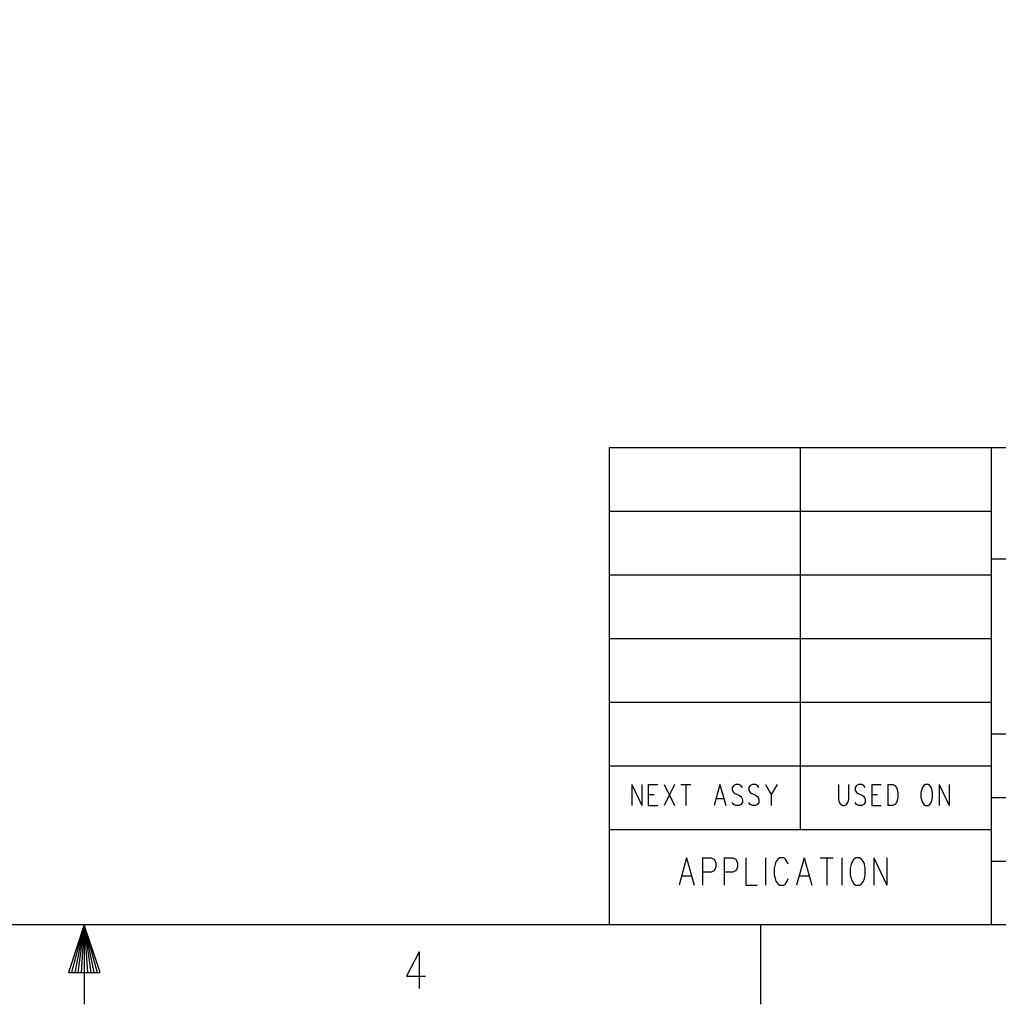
# Model space of a CAD drawing. Extents: x 2 to 38, y 4.3 to 27.6.
# Tile 8 of 25: x 19.6 to 26.1, y 4.3 to 10.9. Entities that reach past the tile are written whole.
import ezdxf

# ---------------------------------------------------------------- set-up
doc = ezdxf.new("R2010")
doc.units = 0
doc.layers.add('assy_t', color=3, linetype='CONTINUOUS')

msp = doc.modelspace()

# ---------------------------------------------------------------- linework, layer by layer
at = {"layer": 'assy_t', "color": 3}
for points in [[(2.54174, 4.85581), (2.54174, 27.07542), (37.45826, 27.07542), (37.45826, 4.85581), (2.54174, 4.85581)], [(23.49165, 4.85581), (23.49165, 8.03004), (37.45826, 8.03004)], [(24.76134, 5.49065), (24.76134, 8.03004)], [(26.03104, 8.03004), (26.03104, 4.85581)], [(23.49165, 7.60681), (26.03104, 7.60681)], [(26.03104, 7.28938), (28.88784, 7.28938)], [(23.49165, 7.18358), (26.03104, 7.18358)], [(23.49165, 6.76035), (26.03104, 6.76035)], [(23.49165, 6.33711), (26.03104, 6.33711)], [(26.03104, 6.1255), (28.88784, 6.1255)], [(23.49165, 5.91388), (26.03104, 5.91388)], [(23.63978, 5.78824), (23.63978, 5.64937)], [(23.63978, 5.78824), (23.70712, 5.64937)], [(23.70712, 5.78824), (23.70712, 5.64937)], [(23.7504, 5.78824), (23.7504, 5.64937)], [(23.7504, 5.78824), (23.81292, 5.78824)], [(23.85621, 5.78824), (23.92354, 5.64937)], [(23.92354, 5.78824), (23.85621, 5.64937)], [(23.96683, 5.78824), (24.03416, 5.78824)], [(24.00049, 5.78824), (24.00049, 5.64937)], [(24.22654, 5.78824), (24.18806, 5.64937)], [(24.22654, 5.78824), (24.26501, 5.64937)], [(24.37563, 5.7684), (24.36601, 5.78162), (24.35158, 5.78824), (24.33234, 5.78824), (24.31791, 5.78162), (24.3083, 5.7684), (24.3083, 5.75517), (24.31311, 5.74195), (24.31791, 5.73533), (24.32753, 5.72872), (24.35639, 5.71549), (24.36601, 5.70888), (24.37082, 5.70227), (24.37563, 5.68904), (24.37563, 5.6692), (24.36601, 5.65598), (24.35158, 5.64937), (24.33234, 5.64937), (24.31791, 5.65598), (24.3083, 5.6692)], [(24.48625, 5.7684), (24.47663, 5.78162), (24.4622, 5.78824), (24.44296, 5.78824), (24.42853, 5.78162), (24.41891, 5.7684), (24.41891, 5.75517), (24.42372, 5.74195), (24.42853, 5.73533), (24.43815, 5.72872), (24.46701, 5.71549), (24.47663, 5.70888), (24.48144, 5.70227), (24.48625, 5.68904)], [(24.52953, 5.78824), (24.56801, 5.72211), (24.56801, 5.64937)], [(24.60648, 5.78824), (24.56801, 5.72211)], [(25.01528, 5.78824), (25.01528, 5.68904), (25.02009, 5.6692), (25.02971, 5.65598), (25.04414, 5.64937), (25.05376, 5.64937), (25.06819, 5.65598), (25.07781, 5.6692), (25.08262, 5.68904), (25.08262, 5.78824)], [(25.19323, 5.7684), (25.18361, 5.78162), (25.16919, 5.78824), (25.14995, 5.78824), (25.13552, 5.78162), (25.1259, 5.7684), (25.1259, 5.75517), (25.13071, 5.74195), (25.13552, 5.73533), (25.14514, 5.72872), (25.17399, 5.71549), (25.18361, 5.70888), (25.18842, 5.70227), (25.19323, 5.68904), (25.19323, 5.6692), (25.18361, 5.65598), (25.16919, 5.64937), (25.14995, 5.64937), (25.13552, 5.65598), (25.1259, 5.6692)], [(25.23652, 5.78824), (25.23652, 5.64937)], [(25.23652, 5.78824), (25.29904, 5.78824)], [(25.34233, 5.78824), (25.34233, 5.64937)], [(25.34233, 5.78824), (25.37599, 5.78824), (25.39042, 5.78162), (25.40004, 5.7684), (25.40485, 5.75517), (25.40966, 5.73533), (25.40966, 5.70227), (25.40485, 5.68243), (25.40004, 5.6692), (25.39042, 5.65598), (25.37599, 5.64937), (25.34233, 5.64937)], [(25.59242, 5.78824), (25.5828, 5.78162), (25.57318, 5.7684), (25.56837, 5.75517), (25.56356, 5.73533), (25.56356, 5.70227), (25.56837, 5.68243), (25.57318, 5.6692), (25.5828, 5.65598), (25.59242, 5.64937), (25.61165, 5.64937), (25.62127, 5.65598), (25.63089, 5.6692), (25.6357, 5.68243), (25.64051, 5.70227), (25.64051, 5.73533), (25.6357, 5.75517), (25.63089, 5.7684), (25.62127, 5.78162), (25.61165, 5.78824), (25.59242, 5.78824)], [(25.6838, 5.78824), (25.6838, 5.64937)], [(25.6838, 5.78824), (25.75113, 5.64937)], [(25.75113, 5.78824), (25.75113, 5.64937)], [(23.7504, 5.72211), (23.78888, 5.72211)], [(25.23652, 5.72211), (25.27499, 5.72211)], [(26.03104, 5.70227), (28.88784, 5.70227)], [(23.7504, 5.64937), (23.81292, 5.64937)], [(24.20249, 5.69566), (24.25058, 5.69566)], [(24.48625, 5.6692), (24.47663, 5.65598), (24.4622, 5.64937), (24.44296, 5.64937), (24.42853, 5.65598), (24.41891, 5.6692)], [(24.48625, 5.68904), (24.48625, 5.6692)], [(25.23652, 5.64937), (25.29904, 5.64937)], [(23.49165, 5.49065), (26.03104, 5.49065)], [(24.00511, 5.30086), (23.95509, 5.12033)], [(24.00511, 5.30086), (24.05513, 5.12033)], [(24.1114, 5.30086), (24.1114, 5.12033)], [(24.1114, 5.30086), (24.16767, 5.30086), (24.18642, 5.29226), (24.19268, 5.28367), (24.19893, 5.26647), (24.19893, 5.24068), (24.19268, 5.22349), (24.18642, 5.21489), (24.16767, 5.2063), (24.1114, 5.2063)], [(24.2552, 5.30086), (24.2552, 5.12033)], [(24.2552, 5.30086), (24.31147, 5.30086), (24.33023, 5.29226), (24.33648, 5.28367), (24.34273, 5.26647), (24.34273, 5.24068), (24.33648, 5.22349), (24.33023, 5.21489), (24.31147, 5.2063), (24.2552, 5.2063)], [(24.399, 5.30086), (24.399, 5.12033), (24.47403, 5.12033)], [(24.5303, 5.30086), (24.5303, 5.12033)], [(24.68035, 5.25788), (24.6741, 5.27507), (24.6616, 5.29226), (24.64909, 5.30086), (24.62408, 5.30086), (24.61158, 5.29226), (24.59907, 5.27507), (24.59282, 5.25788), (24.58657, 5.23209), (24.58657, 5.1891), (24.59282, 5.16331), (24.59907, 5.14612), (24.61158, 5.12892), (24.62408, 5.12033), (24.64909, 5.12033), (24.6616, 5.12892), (24.6741, 5.14612), (24.68035, 5.16331)], [(24.78664, 5.30086), (24.73662, 5.12033)], [(24.78664, 5.30086), (24.83666, 5.12033)], [(24.89293, 5.30086), (24.98046, 5.30086)], [(24.9367, 5.30086), (24.9367, 5.12033)], [(25.03673, 5.30086), (25.03673, 5.12033)], [(25.13052, 5.30086), (25.11801, 5.29226), (25.10551, 5.27507), (25.09926, 5.25788), (25.093, 5.23209), (25.093, 5.1891), (25.09926, 5.16331), (25.10551, 5.14612), (25.11801, 5.12892), (25.13052, 5.12033), (25.15553, 5.12033), (25.16803, 5.12892), (25.18054, 5.14612), (25.18679, 5.16331), (25.19304, 5.1891), (25.19304, 5.23209), (25.18679, 5.25788), (25.18054, 5.27507), (25.16803, 5.29226), (25.15553, 5.30086), (25.13052, 5.30086)], [(25.24931, 5.30086), (25.24931, 5.12033)], [(25.24931, 5.30086), (25.33684, 5.12033)], [(25.33684, 5.30086), (25.33684, 5.12033)], [(26.03104, 5.27904), (28.88784, 5.27904)], [(23.97385, 5.1805), (24.03637, 5.1805)], [(24.75538, 5.1805), (24.8179, 5.1805)], [(20, 4.85581), (19.89419, 4.53838), (20.10581, 4.53838), (20, 4.85581), (19.91535, 4.53838)], [(20, 4.85581), (19.93652, 4.53838)], [(20, 4.85581), (19.95768, 4.53838)], [(20, 4.85581), (19.97884, 4.53838)], [(20, 4.85581), (20, 4.32677)], [(20, 4.85581), (20.02116, 4.53838)], [(20, 4.85581), (20.04232, 4.53838)], [(20, 4.85581), (20.06348, 4.53838)], [(20, 4.85581), (20.08465, 4.53838)], [(24.49683, 4.85581), (24.49683, 4.32677)], [(22.22677, 4.6756), (22.14261, 4.51359), (22.26885, 4.51359)], [(22.22677, 4.6756), (22.22677, 4.43258)]]:
    msp.add_lwpolyline(points, dxfattribs=at)

doc.saveas('drawing.dxf')
